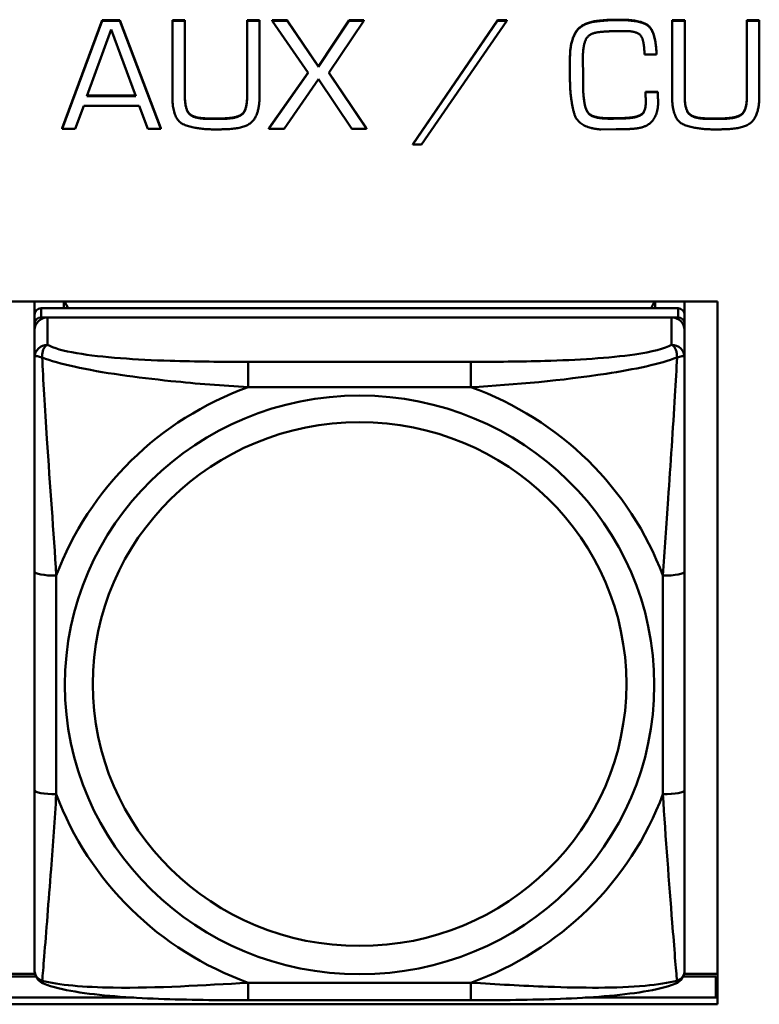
# Model space of a CAD drawing. Header units: inches. Extents: x 7.7 to 68.4, y -5.1 to 39.9.
# Tile 86 of 172: x 45.753 to 46.425, y 16.777 to 17.672. Entities that reach past the tile are written whole.
import ezdxf

# ---------------------------------------------------------------- set-up
doc = ezdxf.new("R2010")
doc.units = ezdxf.units.IN
doc.header["$MEASUREMENT"] = 0
doc.layers.add('Visible Edges(ROSSANSI)', color=7, linetype='Continuous', lineweight=50)
doc.layers.add('Visible Tangent Edges(ROSSANSI)', color=7, linetype='Continuous', lineweight=50)

msp = doc.modelspace()

# ---------------------------------------------------------------- linework, layer by layer
at = {"layer": 'Visible Edges(ROSSANSI)'}
for p, q in [((45.79119, 17.57349), (45.82762, 17.67167)), ((45.82762, 17.67167), (45.82762, 17.67129)), ((45.82762, 17.67167), (45.84365, 17.67167)), ((45.84365, 17.67167), (45.84365, 17.67129)), ((45.84365, 17.67167), (45.88095, 17.57349)), ((45.89135, 17.67167), (45.89135, 17.67129)), ((45.89135, 17.67167), (45.90276, 17.67167)), ((45.90276, 17.67167), (45.90276, 17.67129)), ((45.95929, 17.67167), (45.95929, 17.67129)), ((45.95929, 17.67167), (45.97055, 17.67167)), ((45.97055, 17.67167), (45.97055, 17.67129)), ((45.98204, 17.67167), (45.98204, 17.67129)), ((45.98204, 17.67167), (45.99565, 17.67167)), ((45.99565, 17.67167), (45.99565, 17.67129)), ((45.99565, 17.67167), (46.02403, 17.62976)), ((46.02403, 17.62976), (46.0521, 17.67167)), ((46.0521, 17.67167), (46.0521, 17.67129)), ((46.0521, 17.67167), (46.06523, 17.67167)), ((46.06523, 17.67167), (46.06523, 17.67129)), ((46.10972, 17.55906), (46.18681, 17.67167)), ((46.18681, 17.67167), (46.18681, 17.67129)), ((46.18681, 17.67167), (46.19525, 17.67167)), ((46.19525, 17.67167), (46.19525, 17.67129)), ((46.34545, 17.67167), (46.34545, 17.67129)), ((46.34545, 17.67167), (46.35687, 17.67167)), ((46.35687, 17.67167), (46.35687, 17.67129)), ((46.41339, 17.67167), (46.41339, 17.67129)), ((46.41339, 17.67167), (46.42465, 17.67167)), ((46.42465, 17.67167), (46.42465, 17.67129)), ((45.82762, 17.67129), (45.79119, 17.57311)), ((45.81378, 17.60282), (45.83583, 17.66315)), ((45.84365, 17.67129), (45.82762, 17.67129)), ((45.83583, 17.66315), (45.85804, 17.60282)), ((45.88095, 17.57311), (45.84365, 17.67129)), ((45.89135, 17.67129), (45.89135, 17.60251)), ((45.90276, 17.67129), (45.89135, 17.67129)), ((45.90276, 17.60251), (45.90276, 17.67129)), ((45.95929, 17.67129), (45.95929, 17.60251)), ((45.97055, 17.67129), (45.95929, 17.67129)), ((45.97055, 17.60251), (45.97055, 17.67129)), ((45.98204, 17.67129), (46.01488, 17.62393)), ((45.99565, 17.67129), (45.98204, 17.67129)), ((46.02403, 17.62938), (45.99565, 17.67129)), ((46.0521, 17.67129), (46.02403, 17.62938)), ((46.03349, 17.62393), (46.06523, 17.67129)), ((46.06523, 17.67129), (46.0521, 17.67129)), ((46.18681, 17.67129), (46.10972, 17.55868)), ((46.11785, 17.55868), (46.19525, 17.67129)), ((46.19525, 17.67129), (46.18681, 17.67129)), ((46.34545, 17.67129), (46.34545, 17.60251)), ((46.35687, 17.67129), (46.34545, 17.67129)), ((46.35687, 17.60251), (46.35687, 17.67129)), ((46.41339, 17.67129), (46.41339, 17.60251)), ((46.42465, 17.67129), (46.41339, 17.67129)), ((46.42465, 17.60251), (46.42465, 17.67129)), ((46.25264, 17.63797), (46.25264, 17.63759)), ((46.25264, 17.63759), (46.25264, 17.62224)), ((46.26437, 17.63652), (46.26437, 17.63828)), ((46.26437, 17.6369), (46.26453, 17.62116)), ((46.26453, 17.62078), (46.26437, 17.63652)), ((46.32027, 17.64051), (46.33138, 17.64051)), ((46.33138, 17.64089), (46.33138, 17.64051)), ((46.02403, 17.62976), (46.02403, 17.62938)), ((45.97915, 17.57349), (46.01475, 17.62412)), ((46.01488, 17.62393), (45.97915, 17.57311)), ((45.99299, 17.57311), (46.02403, 17.61817)), ((46.02403, 17.61817), (46.05444, 17.57311)), ((46.06781, 17.57311), (46.03349, 17.62393)), ((46.03362, 17.62412), (46.06781, 17.57349)), ((46.26453, 17.62116), (46.26453, 17.62078)), ((46.26453, 17.61564), (46.26453, 17.62078)), ((45.85804, 17.60282), (45.81378, 17.60282)), ((45.81392, 17.6032), (45.8579, 17.6032)), ((46.32129, 17.60673), (46.32129, 17.60635)), ((46.32129, 17.60673), (46.33239, 17.60673)), ((46.33239, 17.60635), (46.32129, 17.60635)), ((46.32129, 17.60404), (46.32129, 17.60366)), ((46.33239, 17.60673), (46.33239, 17.60635)), ((45.80315, 17.57311), (45.81081, 17.59384)), ((45.81081, 17.59384), (45.86132, 17.59384)), ((45.86132, 17.59384), (45.86914, 17.57311)), ((46.33271, 17.59775), (46.33271, 17.59737)), ((45.9245, 17.58247), (45.93544, 17.58247)), ((45.93544, 17.58209), (45.9245, 17.58209)), ((46.26836, 17.58892), (46.26836, 17.58854)), ((46.28188, 17.58293), (46.28188, 17.58255)), ((46.30722, 17.58324), (46.30722, 17.58286)), ((46.3786, 17.58247), (46.38955, 17.58247)), ((46.38955, 17.58209), (46.3786, 17.58209)), ((45.79119, 17.57349), (45.79119, 17.57311)), ((45.88095, 17.57349), (45.88095, 17.57311)), ((45.97915, 17.57349), (45.97915, 17.57311)), ((46.06781, 17.57349), (46.06781, 17.57311)), ((45.79119, 17.57311), (45.80315, 17.57311)), ((45.86914, 17.57311), (45.88095, 17.57311)), ((45.97915, 17.57311), (45.99299, 17.57311)), ((46.05444, 17.57311), (46.06781, 17.57311)), ((46.28056, 17.5725), (46.29447, 17.57265)), ((46.10972, 17.55906), (46.10972, 17.55868)), ((46.10972, 17.55868), (46.11785, 17.55868)), ((45.73608, 17.41615), (46.38663, 17.41615)), ((45.76618, 17.40411), (45.76618, 17.41615)), ((45.79276, 17.40991), (45.79276, 17.41615)), ((45.79653, 17.40991), (45.79342, 17.41615)), ((46.3295, 17.41615), (46.32639, 17.40991)), ((46.33016, 17.41615), (46.33016, 17.40991)), ((46.35674, 17.41615), (46.35674, 17.40411)), ((46.38663, 17.41615), (46.38663, 16.77744)), ((45.76618, 17.40411), (45.76618, 17.39589)), ((46.35083, 17.40991), (45.77209, 17.40991)), ((46.35674, 17.39589), (46.35674, 17.40411)), ((45.76618, 17.39009), (45.76618, 17.39589)), ((45.77209, 17.40169), (46.35083, 17.40169)), ((46.34493, 17.40169), (45.778, 17.40169)), ((46.35674, 17.39589), (46.35674, 17.39009)), ((45.76618, 17.39009), (45.76618, 17.36517)), ((46.35674, 17.36517), (46.35674, 17.39009)), ((45.76618, 17.17071), (45.76618, 16.9721)), ((46.35674, 16.9721), (46.35674, 17.17071)), ((45.76664, 16.805), (45.73608, 16.805)), ((46.38663, 16.805), (46.35628, 16.805)), ((45.73608, 16.8027), (45.76747, 16.8027)), ((46.35545, 16.8027), (46.38521, 16.8027)), ((46.38521, 16.8027), (46.38521, 16.7837)), ((46.38663, 16.79485), (46.38521, 16.79485)), ((45.85357, 16.7837), (45.73608, 16.7837)), ((45.73608, 16.78352), (45.85649, 16.78352)), ((46.38663, 16.77744), (45.73608, 16.77744)), ((46.16261, 16.78115), (45.96031, 16.78115)), ((46.26643, 16.78352), (46.38663, 16.78352)), ((46.38521, 16.7837), (46.26936, 16.7837)), ((46.38521, 16.7837), (46.38521, 16.78352))]:
    msp.add_line(p, q, dxfattribs=at)
for centre, major_axis, start_param, end_param in [((45.77209, 17.40411), (-0.00591, 0), 4.712389, 6.283185), ((46.35083, 17.40411), (0.00591, 0), 0, 1.570796), ((45.77209, 17.39589), (-0.00591, 0), 4.712389, 6.283185), ((45.778, 17.39009), (-0.01181, 0), 4.712389, 6.283185), ((46.34493, 17.39009), (0.01181, 0), 0, 1.570796), ((46.35083, 17.39589), (0.00591, 0), 0, 1.570796)]:
    msp.add_ellipse(centre, major_axis=major_axis, ratio=0.981793, start_param=start_param, end_param=end_param, dxfattribs=at)
for points in [[(46.27813, 17.67121), (46.28056, 17.67144), (46.28548, 17.6719), (46.2879, 17.67205)], [(46.2879, 17.67167), (46.28548, 17.67152), (46.28056, 17.67106), (46.27813, 17.67083)], [(46.2879, 17.67205), (46.29025, 17.67221), (46.29525, 17.67221), (46.2976, 17.67221)], [(46.2976, 17.67183), (46.29525, 17.67183), (46.29025, 17.67183), (46.2879, 17.67167)], [(46.2976, 17.67221), (46.31769, 17.67221), (46.33036, 17.66115), (46.33138, 17.64089)], [(46.33138, 17.64051), (46.33036, 17.66077), (46.31769, 17.67183), (46.2976, 17.67183)], [(46.25264, 17.63797), (46.25264, 17.65194), (46.26273, 17.66952), (46.27813, 17.67121)], [(46.27813, 17.67083), (46.26273, 17.66914), (46.25264, 17.65156), (46.25264, 17.63759)], [(46.26437, 17.63828), (46.26437, 17.6488), (46.27016, 17.66047), (46.28126, 17.66116)], [(46.28126, 17.66116), (46.2865, 17.66162), (46.29721, 17.66192), (46.30245, 17.66192)], [(46.30245, 17.66192), (46.31488, 17.66192), (46.32027, 17.65156), (46.32027, 17.64051)], [(46.25264, 17.62224), (46.25264, 17.62124), (46.25264, 17.61932), (46.25264, 17.61832)], [(46.25264, 17.61832), (46.25264, 17.61771), (46.25264, 17.61663), (46.25264, 17.6161)], [(46.25264, 17.6161), (46.2528, 17.60051), (46.25999, 17.57388), (46.28056, 17.5725)], [(46.26453, 17.61602), (46.26453, 17.61364), (46.26461, 17.60849), (46.26476, 17.60588)], [(46.26476, 17.6055), (46.26461, 17.60811), (46.26453, 17.61326), (46.26453, 17.61564)], [(45.89135, 17.60251), (45.89135, 17.58117), (45.91246, 17.5725), (45.93083, 17.5725)], [(45.90276, 17.60289), (45.90276, 17.59022), (45.91191, 17.58247), (45.9245, 17.58247)], [(45.9245, 17.58209), (45.91191, 17.58209), (45.90276, 17.58984), (45.90276, 17.60251)], [(45.93544, 17.58247), (45.94881, 17.58247), (45.95929, 17.58953), (45.95929, 17.60289)], [(45.95929, 17.60251), (45.95929, 17.58915), (45.94881, 17.58209), (45.93544, 17.58209)], [(45.94201, 17.5728), (45.95882, 17.57342), (45.97055, 17.58739), (45.97055, 17.60251)], [(46.26476, 17.60588), (46.26507, 17.60105), (46.26656, 17.59222), (46.26836, 17.58892)], [(46.26836, 17.58854), (46.26656, 17.59184), (46.26507, 17.60067), (46.26476, 17.6055)], [(46.32129, 17.60635), (46.32129, 17.60504), (46.32129, 17.60228), (46.32145, 17.60098)], [(46.32145, 17.60098), (46.32145, 17.59944), (46.32145, 17.59668), (46.32145, 17.59537)], [(46.33239, 17.60673), (46.33239, 17.60573), (46.33255, 17.60335), (46.33255, 17.60235)], [(46.33255, 17.60197), (46.33255, 17.60297), (46.33239, 17.60535), (46.33239, 17.60635)], [(46.33255, 17.60235), (46.33255, 17.6012), (46.33271, 17.59898), (46.33271, 17.59775)], [(46.33271, 17.59737), (46.33271, 17.5986), (46.33255, 17.60082), (46.33255, 17.60197)], [(46.34545, 17.60251), (46.34545, 17.58117), (46.36656, 17.5725), (46.38493, 17.5725)], [(46.35687, 17.60289), (46.35687, 17.59022), (46.36601, 17.58247), (46.3786, 17.58247)], [(46.3786, 17.58209), (46.36601, 17.58209), (46.35687, 17.58984), (46.35687, 17.60251)], [(46.38955, 17.58247), (46.40292, 17.58247), (46.41339, 17.58953), (46.41339, 17.60289)], [(46.41339, 17.60251), (46.41339, 17.58915), (46.40292, 17.58209), (46.38955, 17.58209)], [(46.39611, 17.5728), (46.41292, 17.57342), (46.42465, 17.58739), (46.42465, 17.60251)], [(46.30722, 17.58324), (46.31386, 17.58378), (46.32121, 17.58877), (46.32145, 17.59575)], [(46.32145, 17.59537), (46.32121, 17.58839), (46.31386, 17.5834), (46.30722, 17.58286)], [(46.31066, 17.57311), (46.32239, 17.57403), (46.33271, 17.58662), (46.33271, 17.59737)], [(46.26836, 17.58892), (46.27016, 17.58585), (46.27766, 17.58324), (46.28188, 17.58293)], [(46.28188, 17.58255), (46.27766, 17.58286), (46.27016, 17.58547), (46.26836, 17.58854)], [(46.28188, 17.58293), (46.28353, 17.58278), (46.28681, 17.58263), (46.2883, 17.58263)], [(46.2883, 17.58225), (46.28681, 17.58225), (46.28353, 17.5824), (46.28188, 17.58255)], [(46.2883, 17.58263), (46.29314, 17.58263), (46.3026, 17.58278), (46.30722, 17.58324)], [(46.30722, 17.58286), (46.3026, 17.5824), (46.29314, 17.58225), (46.2883, 17.58225)], [(45.93083, 17.5725), (45.93364, 17.5725), (45.9392, 17.57265), (45.94201, 17.5728)], [(46.29447, 17.57265), (46.29854, 17.57265), (46.30659, 17.5728), (46.31066, 17.57311)], [(46.38493, 17.5725), (46.38775, 17.5725), (46.3933, 17.57265), (46.39611, 17.5728)]]:
    msp.add_open_spline(points, degree=2, dxfattribs=at)
for points, knots in [([(45.76618, 17.36517), (45.76618, 17.35608), (45.76618, 17.34081), (45.76618, 17.32365), (45.76618, 17.29723), (45.76618, 17.26693), (45.76618, 17.23754), (45.76618, 17.21511), (45.76618, 17.19271), (45.76618, 17.17071)], [-0.7968224, -0.7968224, -0.7968224, -0.7968224, -0.6514613, -0.6514613, -0.6514613, -0.427691, -0.427691, -0.427691, -0.2569517, -0.2569517, -0.2569517, -0.2569517]), ([(46.35674, 17.17071), (46.35674, 17.19394), (46.35674, 17.21767), (46.35674, 17.24135), (46.35674, 17.27245), (46.35674, 17.30475), (46.35674, 17.33156), (46.35674, 17.34543), (46.35674, 17.35746), (46.35674, 17.36517)], [0.2569537, 0.2569537, 0.2569537, 0.2569537, 0.4371919, 0.4371919, 0.4371919, 0.6739428, 0.6739428, 0.6739428, 0.7963818, 0.7963818, 0.7963818, 0.7963818]), ([(45.76618, 16.9721), (45.76618, 16.94887), (45.76618, 16.92549), (45.76618, 16.9033), (45.76618, 16.87414), (45.76618, 16.84583), (45.76618, 16.82699), (45.76618, 16.81724), (45.76618, 16.8104), (45.76618, 16.80857)], [0.2569537, 0.2569537, 0.2569537, 0.2569537, 0.4371919, 0.4371919, 0.4371919, 0.6739428, 0.6739428, 0.6739428, 0.7963818, 0.7963818, 0.7963818, 0.7963818]), ([(46.35674, 16.80857), (46.35674, 16.81073), (46.35674, 16.81998), (46.35674, 16.83271), (46.35674, 16.85229), (46.35674, 16.87918), (46.35674, 16.90688), (46.35674, 16.92801), (46.35674, 16.9501), (46.35674, 16.9721)], [-0.7968224, -0.7968224, -0.7968224, -0.7968224, -0.6514613, -0.6514613, -0.6514613, -0.427691, -0.427691, -0.427691, -0.2569517, -0.2569517, -0.2569517, -0.2569517]), ([(45.77422, 16.79627), (45.77316, 16.7967), (45.77208, 16.79732), (45.77011, 16.79889), (45.76925, 16.79982), (45.76789, 16.80178), (45.76739, 16.80278), (45.76668, 16.80468), (45.76648, 16.80556), (45.76623, 16.80717), (45.76618, 16.8079), (45.76618, 16.80857)], [0.02510739, 0.02510739, 0.02510739, 0.02510739, 0.03073999, 0.03073999, 0.03637259, 0.03637259, 0.0420052, 0.0420052, 0.0476378, 0.0476378, 0.0532704, 0.0532704, 0.0532704, 0.0532704]), ([(46.3487, 16.79627), (46.34976, 16.7967), (46.35085, 16.79732), (46.35281, 16.79889), (46.35367, 16.79982), (46.35504, 16.80178), (46.35553, 16.80278), (46.35624, 16.80468), (46.35644, 16.80556), (46.35669, 16.80717), (46.35674, 16.8079), (46.35674, 16.80857)], [0.02510739, 0.02510739, 0.02510739, 0.02510739, 0.03073999, 0.03073999, 0.03637259, 0.03637259, 0.0420052, 0.0420052, 0.0476378, 0.0476378, 0.0532704, 0.0532704, 0.0532704, 0.0532704]), ([(45.96031, 16.78115), (45.94677, 16.78115), (45.93312, 16.78121), (45.90584, 16.78158), (45.89223, 16.7819), (45.86539, 16.78295), (45.85205, 16.78369), (45.8264, 16.7858), (45.81423, 16.78715), (45.79213, 16.79077), (45.78268, 16.79278), (45.77422, 16.79627)], [0.2569517, 0.2569517, 0.2569517, 0.2569517, 0.3597049, 0.3597049, 0.4624581, 0.4624581, 0.5652112, 0.5652112, 0.6679644, 0.6679644, 0.7707176, 0.7707176, 0.7707176, 0.7707176]), ([(46.3487, 16.79627), (46.34026, 16.79279), (46.33077, 16.79077), (46.30872, 16.78716), (46.29654, 16.7858), (46.27084, 16.78369), (46.25753, 16.78295), (46.23071, 16.7819), (46.2171, 16.78158), (46.18982, 16.78121), (46.17614, 16.78115), (46.16261, 16.78115)], [-0.7703505, -0.7703505, -0.7703505, -0.7703505, -0.6676711, -0.6676711, -0.5649918, -0.5649918, -0.4623124, -0.4623124, -0.3596331, -0.3596331, -0.2569537, -0.2569537, -0.2569537, -0.2569537])]:
    msp.add_open_spline(points, degree=3, knots=knots, dxfattribs=at)
at = {"layer": 'Visible Tangent Edges(ROSSANSI)'}
for p, q in [((46.2879, 17.67205), (46.2879, 17.67167)), ((46.2976, 17.67221), (46.2976, 17.67183)), ((46.27813, 17.67121), (46.27813, 17.67083)), ((46.26476, 17.60588), (46.26476, 17.6055)), ((46.33255, 17.60235), (46.33255, 17.60197)), ((45.9245, 17.58247), (45.9245, 17.58209)), ((45.93544, 17.58247), (45.93544, 17.58209)), ((46.2883, 17.58263), (46.2883, 17.58225)), ((46.3786, 17.58247), (46.3786, 17.58209)), ((46.38955, 17.58247), (46.38955, 17.58209)), ((45.77209, 17.40169), (45.77209, 17.40991)), ((46.35083, 17.40991), (46.35083, 17.40169)), ((45.778, 17.37677), (45.778, 17.40169)), ((46.34493, 17.40169), (46.34493, 17.37677)), ((45.96031, 17.3613), (45.96031, 17.33824)), ((46.16261, 17.3613), (45.96031, 17.3613)), ((46.16261, 17.3613), (46.16261, 17.33824)), ((45.96031, 17.33824), (46.16261, 17.33824)), ((45.78587, 16.96836), (45.78587, 17.16698)), ((46.33705, 17.16698), (46.33705, 16.96836)), ((46.16261, 16.79709), (45.96031, 16.79709)), ((45.96031, 16.78115), (45.96031, 16.79709)), ((46.16261, 16.78115), (46.16261, 16.79709))]:
    msp.add_line(p, q, dxfattribs=at)
for centre, major_axis, ratio, start_param, end_param in [((45.778, 17.36517), (-0.01181, 0), 0.981793, 4.712389, 6.283185), ((46.34493, 17.36517), (0.01181, 0), 0.981793, 0, 1.570796), ((46.06146, 17.06767), (-0.29357, 0), 0.981793, 5.064156, 5.931419), ((46.06146, 17.06767), (0.29357, 0), 0.981793, 0.351767, 1.21903), ((45.78587, 17.17071), (-0.01969, 0), 0.189952, 0, 1.570796), ((46.33705, 17.17071), (0.01969, 0), 0.189952, 4.712389, 6.283185), ((45.78587, 16.9721), (-0.01969, 0), 0.189952, 0, 1.570796), ((46.06146, 17.06767), (-0.29357, 0), 0.981793, 0.351767, 1.21903), ((46.06146, 17.06767), (0.29357, 0), 0.981793, 5.064156, 5.931419), ((46.33705, 16.9721), (0.01969, 0), 0.189952, 4.712389, 6.283185)]:
    msp.add_ellipse(centre, major_axis=major_axis, ratio=ratio, start_param=start_param, end_param=end_param, dxfattribs=at)
for centre, major_axis in [((46.06146, 17.06767), (-0.26779, 0)), ((46.06146, 17.06846), (-0.24244, 0))]:
    msp.add_ellipse(centre, major_axis=major_axis, ratio=0.981793, dxfattribs=at)
for points, knots in [([(45.77304, 17.36526), (45.77302, 17.36637), (45.77307, 17.36739), (45.7733, 17.36941), (45.77351, 17.37039), (45.77394, 17.37182), (45.77414, 17.37233), (45.77447, 17.37304), (45.77458, 17.37327), (45.7749, 17.37384), (45.77511, 17.37417), (45.77568, 17.37496), (45.77607, 17.37538), (45.77696, 17.37616), (45.77746, 17.3765), (45.778, 17.37677)], [-0.00023197, -0.00023197, -0.00023197, -0.00023197, 0.00913095, 0.00913095, 0.01983142, 0.01983142, 0.02651922, 0.02651922, 0.02986312, 0.02986312, 0.03521335, 0.03521335, 0.04377373, 0.04377373, 0.0532704, 0.0532704, 0.0532704, 0.0532704]), ([(45.96031, 17.3613), (45.93665, 17.3613), (45.91266, 17.36148), (45.8893, 17.36222), (45.85861, 17.3632), (45.82775, 17.36519), (45.8045, 17.36917), (45.79247, 17.37124), (45.78285, 17.37383), (45.778, 17.37677)], [0.2569537, 0.2569537, 0.2569537, 0.2569537, 0.4371919, 0.4371919, 0.4371919, 0.6739428, 0.6739428, 0.6739428, 0.7963818, 0.7963818, 0.7963818, 0.7963818]), ([(46.34493, 17.37677), (46.33919, 17.3733), (46.3267, 17.3703), (46.31148, 17.36808), (46.28806, 17.36466), (46.25893, 17.36295), (46.22986, 17.36211), (46.20767, 17.36146), (46.18502, 17.3613), (46.16261, 17.3613)], [-0.7968224, -0.7968224, -0.7968224, -0.7968224, -0.6514613, -0.6514613, -0.6514613, -0.427691, -0.427691, -0.427691, -0.2569517, -0.2569517, -0.2569517, -0.2569517]), ([(46.34493, 17.37677), (46.34546, 17.3765), (46.34596, 17.37616), (46.34685, 17.37538), (46.34724, 17.37496), (46.34781, 17.37417), (46.34802, 17.37384), (46.34834, 17.37327), (46.34845, 17.37304), (46.34878, 17.37233), (46.34898, 17.37182), (46.34942, 17.37039), (46.34962, 17.36941), (46.34985, 17.36739), (46.3499, 17.36637), (46.34988, 17.36526)], [-0.0532704, -0.0532704, -0.0532704, -0.0532704, -0.04377373, -0.04377373, -0.03521335, -0.03521335, -0.02986312, -0.02986312, -0.02651922, -0.02651922, -0.01983142, -0.01983142, -0.00913095, -0.00913095, 0.00023197, 0.00023197, 0.00023197, 0.00023197]), ([(45.76618, 17.36517), (45.76618, 17.36543), (45.76625, 17.36565), (45.76651, 17.36599), (45.76668, 17.36612), (45.76707, 17.36627), (45.76724, 17.36632), (45.76755, 17.36637), (45.76768, 17.36638), (45.7681, 17.3664), (45.76841, 17.36639), (45.76933, 17.36629), (45.77, 17.36617), (45.77144, 17.36579), (45.7722, 17.36556), (45.77304, 17.36526)], [-0.0532704, -0.0532704, -0.0532704, -0.0532704, -0.04377373, -0.04377373, -0.03521335, -0.03521335, -0.02986312, -0.02986312, -0.02651922, -0.02651922, -0.01983142, -0.01983142, -0.00913095, -0.00913095, 0.00023197, 0.00023197, 0.00023197, 0.00023197]), ([(45.77304, 17.36526), (45.78069, 17.36233), (45.7907, 17.35944), (45.82774, 17.35127), (45.85946, 17.347), (45.91371, 17.34142), (45.93694, 17.33956), (45.96031, 17.33824)], [-0.7478145, -0.7478145, -0.7478145, -0.7478145, -0.6493253, -0.6493253, -0.427691, -0.427691, -0.2569537, -0.2569537, -0.2569537, -0.2569537]), ([(45.78587, 17.16698), (45.78347, 17.20668), (45.78018, 17.24882), (45.77556, 17.31881), (45.77396, 17.34629), (45.77304, 17.36526)], [0.2569517, 0.2569517, 0.2569517, 0.2569517, 0.5559983, 0.5559983, 0.7482818, 0.7482818, 0.7482818, 0.7482818]), ([(46.16261, 17.33824), (46.20308, 17.34056), (46.24546, 17.34434), (46.3111, 17.3544), (46.33553, 17.35948), (46.34988, 17.36526)], [0.2569517, 0.2569517, 0.2569517, 0.2569517, 0.5559983, 0.5559983, 0.7482818, 0.7482818, 0.7482818, 0.7482818]), ([(46.34988, 17.36526), (46.3494, 17.3553), (46.34875, 17.34321), (46.34627, 17.30111), (46.34399, 17.26794), (46.3401, 17.21291), (46.33846, 17.18985), (46.33705, 17.16698)], [-0.7478145, -0.7478145, -0.7478145, -0.7478145, -0.6493253, -0.6493253, -0.427691, -0.427691, -0.2569537, -0.2569537, -0.2569537, -0.2569537]), ([(46.34988, 17.36526), (46.35072, 17.36556), (46.35148, 17.36579), (46.35292, 17.36617), (46.35359, 17.36629), (46.35451, 17.36639), (46.35482, 17.3664), (46.35524, 17.36638), (46.35537, 17.36637), (46.35568, 17.36632), (46.35585, 17.36627), (46.35624, 17.36612), (46.35641, 17.36599), (46.35667, 17.36565), (46.35674, 17.36543), (46.35674, 17.36517)], [-0.00023197, -0.00023197, -0.00023197, -0.00023197, 0.00913095, 0.00913095, 0.01983142, 0.01983142, 0.02651922, 0.02651922, 0.02986312, 0.02986312, 0.03521335, 0.03521335, 0.04377373, 0.04377373, 0.0532704, 0.0532704, 0.0532704, 0.0532704]), ([(45.77304, 16.79892), (45.77352, 16.80398), (45.77417, 16.81156), (45.77665, 16.84219), (45.77893, 16.8713), (45.78283, 16.9228), (45.78446, 16.94535), (45.78587, 16.96836)], [-0.7478145, -0.7478145, -0.7478145, -0.7478145, -0.6493253, -0.6493253, -0.427691, -0.427691, -0.2569537, -0.2569537, -0.2569537, -0.2569537]), ([(46.33705, 16.96836), (46.33945, 16.9286), (46.34274, 16.88753), (46.34736, 16.82861), (46.34896, 16.80814), (46.34988, 16.79892)], [0.2569517, 0.2569517, 0.2569517, 0.2569517, 0.5559983, 0.5559983, 0.7482818, 0.7482818, 0.7482818, 0.7482818]), ([(45.77304, 16.79892), (45.7722, 16.79918), (45.77144, 16.79951), (45.77, 16.80034), (45.76933, 16.80087), (45.76841, 16.80182), (45.7681, 16.80222), (45.76768, 16.80284), (45.76755, 16.80306), (45.76724, 16.80363), (45.76707, 16.80399), (45.76668, 16.80498), (45.76651, 16.80561), (45.76625, 16.80701), (45.76618, 16.80777), (45.76618, 16.80857)], [-0.00023197, -0.00023197, -0.00023197, -0.00023197, 0.00913095, 0.00913095, 0.01983142, 0.01983142, 0.02651922, 0.02651922, 0.02986312, 0.02986312, 0.03521335, 0.03521335, 0.04377373, 0.04377373, 0.0532704, 0.0532704, 0.0532704, 0.0532704]), ([(46.35674, 16.80857), (46.35674, 16.80777), (46.35667, 16.80701), (46.35641, 16.80561), (46.35624, 16.80498), (46.35585, 16.80399), (46.35568, 16.80363), (46.35537, 16.80306), (46.35524, 16.80284), (46.35482, 16.80222), (46.35451, 16.80182), (46.35359, 16.80087), (46.35292, 16.80034), (46.35148, 16.79951), (46.35072, 16.79918), (46.34988, 16.79892)], [-0.0532704, -0.0532704, -0.0532704, -0.0532704, -0.04377373, -0.04377373, -0.03521335, -0.03521335, -0.02986312, -0.02986312, -0.02651922, -0.02651922, -0.01983142, -0.01983142, -0.00913095, -0.00913095, 0.00023197, 0.00023197, 0.00023197, 0.00023197]), ([(45.77422, 16.79627), (45.77406, 16.79633), (45.77391, 16.79642), (45.77351, 16.79677), (45.7733, 16.7971), (45.77307, 16.79791), (45.77302, 16.79837), (45.77304, 16.79892)], [-0.02510739, -0.02510739, -0.02510739, -0.02510739, -0.01983142, -0.01983142, -0.00913095, -0.00913095, 0.00023197, 0.00023197, 0.00023197, 0.00023197]), ([(45.96031, 16.79709), (45.91984, 16.79472), (45.87747, 16.79202), (45.81182, 16.79302), (45.78739, 16.79494), (45.77304, 16.79892)], [0.2569517, 0.2569517, 0.2569517, 0.2569517, 0.5559983, 0.5559983, 0.7482818, 0.7482818, 0.7482818, 0.7482818]), ([(46.34988, 16.79892), (46.34223, 16.79694), (46.33222, 16.79533), (46.29518, 16.79203), (46.26346, 16.79224), (46.20921, 16.79429), (46.18598, 16.79565), (46.16261, 16.79709)], [-0.7478145, -0.7478145, -0.7478145, -0.7478145, -0.6493253, -0.6493253, -0.427691, -0.427691, -0.2569537, -0.2569537, -0.2569537, -0.2569537]), ([(46.34988, 16.79892), (46.3499, 16.79837), (46.34985, 16.79791), (46.34962, 16.7971), (46.34942, 16.79677), (46.34901, 16.79642), (46.34886, 16.79633), (46.3487, 16.79627)], [-0.00023197, -0.00023197, -0.00023197, -0.00023197, 0.00913095, 0.00913095, 0.01983142, 0.01983142, 0.02510739, 0.02510739, 0.02510739, 0.02510739])]:
    msp.add_open_spline(points, degree=3, knots=knots, dxfattribs=at)

doc.saveas('drawing.dxf')
